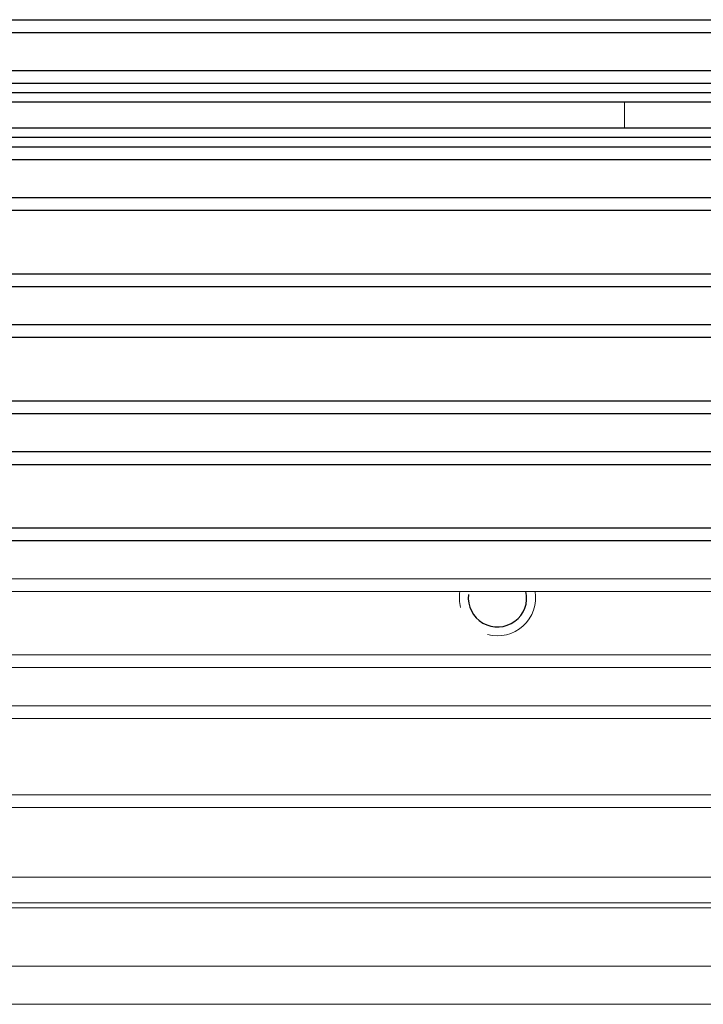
# Model space of a CAD drawing. Header units: millimetres. Extents: x 18546 to 26367, y -13731 to -7651.
# Tile 37 of 40: x 26314 to 26340, y -7810 to -7772. Entities that reach past the tile are written whole.
import ezdxf

# ---------------------------------------------------------------- set-up
doc = ezdxf.new("R2010")
doc.units = ezdxf.units.MM
doc.header["$LTSCALE"] = 50
doc.layers.get('0').update_dxf_attribs({"lineweight": 18})
doc.layers.add('02___PRT_ALL_AXES', color=7, linetype='Continuous')

msp = doc.modelspace()

# ---------------------------------------------------------------- linework, layer by layer
at = {"color": 7, "linetype": 'Continuous'}
for p, q in [((26194.803, -7774.17), (26347.303, -7774.17)), ((26347.303, -7774.92), (26194.803, -7774.92)), ((26337.303, -7774.92), (26337.303, -7775.92)), ((26194.803, -7779.17), (26347.303, -7779.17)), ((26194.803, -7784.17), (26347.303, -7784.17)), ((26172.803, -7789.17), (26347.303, -7789.17)), ((26172.803, -7793.67), (26347.303, -7793.67)), ((26172.803, -7794.17), (26347.303, -7794.17)), ((26172.803, -7796.67), (26347.303, -7796.67)), ((26172.803, -7797.17), (26347.303, -7797.17)), ((26172.803, -7798.67), (26347.303, -7798.67)), ((26172.803, -7799.17), (26347.303, -7799.17)), ((26172.803, -7802.17), (26347.303, -7802.17)), ((26172.803, -7802.67), (26347.303, -7802.67)), ((26172.803, -7805.42), (26349.696, -7805.42)), ((26172.803, -7806.42), (26352.303, -7806.42)), ((26172.803, -7806.62), (26352.303, -7806.62)), ((26172.803, -7808.92), (26352.303, -7808.92)), ((26172.803, -7810.42), (26352.303, -7810.42))]:
    msp.add_line(p, q, dxfattribs=at)
at = {"color": 2, "linetype": 'Continuous'}
for start, end in [(170.405, 195), (255, 9.5962)]:
    msp.add_arc((26332.303, -7794.42), 1.5, start, end, dxfattribs=at)
at = {"layer": '02___PRT_ALL_AXES', "color": 7, "linetype": 'Continuous'}
for p, q in [((26194.803, -7771.67), (26347.303, -7771.67)), ((26194.803, -7772.17), (26347.303, -7772.17)), ((26194.803, -7773.67), (26347.303, -7773.67)), ((26194.803, -7774.17), (26347.303, -7774.17)), ((26347.303, -7774.545), (26194.803, -7774.545)), ((26347.303, -7774.92), (26194.803, -7774.92)), ((26194.803, -7775.92), (26347.303, -7775.92)), ((26194.803, -7776.295), (26347.303, -7776.295)), ((26194.803, -7776.67), (26347.303, -7776.67)), ((26194.803, -7777.17), (26347.303, -7777.17)), ((26194.803, -7778.67), (26347.303, -7778.67)), ((26194.803, -7779.17), (26347.303, -7779.17)), ((26194.803, -7781.67), (26347.303, -7781.67)), ((26194.803, -7782.17), (26347.303, -7782.17)), ((26194.803, -7783.67), (26347.303, -7783.67)), ((26194.803, -7784.17), (26347.303, -7784.17)), ((26172.803, -7786.67), (26347.303, -7786.67)), ((26172.803, -7787.17), (26347.303, -7787.17)), ((26172.803, -7788.67), (26347.303, -7788.67)), ((26172.803, -7789.17), (26347.303, -7789.17)), ((26172.803, -7791.67), (26347.303, -7791.67)), ((26172.803, -7792.17), (26347.303, -7792.17))]:
    msp.add_line(p, q, dxfattribs=at)
msp.add_arc((26332.303, -7794.42), 1.15, 173.6034, 12.5559, dxfattribs=at)

doc.saveas('drawing.dxf')
